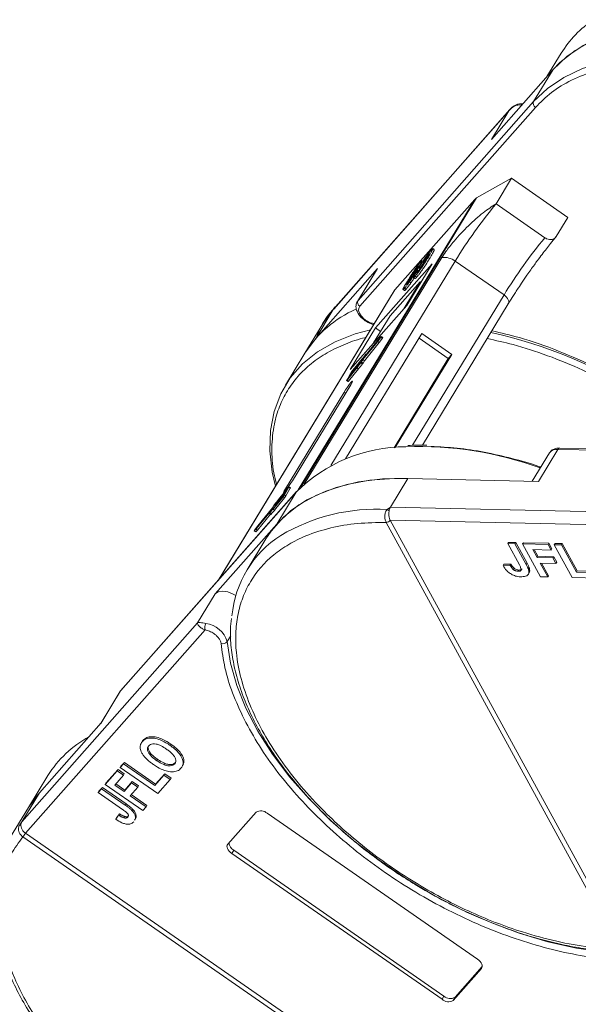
# Model space of a CAD drawing. Header units: millimetres. Extents: x -623 to 852, y 50 to 1083.
# Tile 44 of 72: x 155 to 208, y 928 to 1022. Entities that reach past the tile are written whole.
import ezdxf

# ---------------------------------------------------------------- set-up
doc = ezdxf.new("R2010")
doc.units = ezdxf.units.MM

msp = doc.modelspace()

# ---------------------------------------------------------------- linework, layer by layer
at = {"color": 7, "linetype": 'Continuous', "lineweight": 15}
for p, q in [((206.744, 1018.88), (205.388, 1016.652)), ((200.05, 1010.609), (205.975, 1017.315)), ((205.975, 1017.315), (204.107, 1014.246)), ((204.107, 1014.246), (187.256, 995.173)), ((184.88, 994.298), (201.731, 1013.372)), ((201.834, 1013.502), (184.922, 994.359)), ((187.43, 994.616), (204.281, 1013.69)), ((201.731, 1013.372), (200.05, 1010.609)), ((201.731, 1013.372), (201.95, 1013.605)), ((202.965, 1013.909), (202.905, 1013.919)), ((203.078, 1014.045), (203.084, 1014.044)), ((198.64, 1005.01), (201.998, 1006.897)), ((200.504, 1004.441), (201.998, 1006.897)), ((201.998, 1006.897), (207.403, 1003.15)), ((198.465, 1004.871), (181.515, 977.014)), ((181.757, 977.265), (198.64, 1005.01)), ((190.791, 996.184), (198.465, 1004.871)), ((205.188, 1001.194), (200.504, 1004.441)), ((206.282, 1001.308), (207.403, 1003.15)), ((205.733, 1000.638), (206.282, 1001.308)), ((194.271, 1000.014), (194.384, 1000.131)), ((194.574, 1000.055), (194.43, 1000.155)), ((195.293, 999.292), (182.076, 977.571)), ((193.483, 998.933), (193.401, 998.99)), ((193.632, 999.049), (193.691, 999.008)), ((194.13, 999.21), (193.986, 999.31)), ((194.066, 999.584), (194.027, 999.611)), ((189.123, 998.242), (183.199, 991.535)), ((184.657, 979.355), (196.58, 998.949)), ((189.061, 998.157), (187.194, 995.088)), ((187.256, 995.173), (189.123, 998.242)), ((194.36, 998.695), (188.921, 992.539)), ((189.123, 998.242), (189.061, 998.157)), ((191.932, 994.706), (194.36, 998.695)), ((192.755, 997.724), (193.048, 998.071)), ((193.021, 998.04), (192.927, 998.105)), ((192.993, 998.44), (193.045, 998.404)), ((193.137, 998.283), (193.225, 998.223)), ((193.242, 998.849), (193.355, 998.966)), ((201.264, 995.702), (196.58, 998.949)), ((192.303, 997.4), (192.38, 997.346)), ((192.591, 997.381), (192.735, 997.281)), ((192.692, 998.025), (192.765, 997.974)), ((192.738, 997.505), (192.882, 997.405)), ((173.865, 968.369), (190.791, 996.184)), ((193.226, 996.98), (190.337, 993.709)), ((191.575, 996.218), (191.719, 996.118)), ((191.645, 994.381), (193.226, 996.98)), ((191.729, 996.363), (191.873, 996.263)), ((192.19, 996.963), (192.334, 996.863)), ((193.226, 996.98), (193.301, 996.956)), ((190.729, 996.1), (173.83, 968.329)), ((201.264, 995.702), (192.493, 981.286)), ((201.645, 994.817), (202.354, 995.928)), ((183.199, 991.535), (184.88, 994.298)), ((184.931, 994.422), (183.968, 993.1)), ((184.88, 994.298), (184.931, 994.422)), ((186.493, 988.549), (191.932, 994.706)), ((187.256, 995.173), (187.194, 995.088)), ((193.428, 981.304), (201.676, 994.86)), ((190.337, 993.709), (188.755, 991.11)), ((183.968, 993.1), (182.157, 990.123)), ((188.921, 992.539), (186.493, 988.549)), ((188.921, 992.539), (189.416, 992.196)), ((183.199, 991.535), (182.157, 990.123)), ((193.379, 992.005), (186.065, 979.984)), ((189.278, 991.483), (187.828, 989.702)), ((189.322, 991.556), (187.911, 989.822)), ((189.149, 991.25), (189.451, 991.659)), ((189.174, 991.299), (189.396, 991.6)), ((189.396, 991.6), (189.278, 991.483)), ((189.299, 991.468), (189.278, 991.483)), ((189.293, 991.15), (189.595, 991.559)), ((189.483, 991.715), (189.322, 991.556)), ((189.451, 991.659), (189.595, 991.559)), ((189.631, 991.618), (189.487, 991.718)), ((195.922, 989.622), (193.113, 991.568)), ((196.262, 990.006), (193.379, 992.005)), ((187.724, 989.519), (189.174, 991.299)), ((187.726, 989.502), (189.149, 991.25)), ((187.87, 989.402), (189.293, 991.15)), ((189.293, 991.15), (189.149, 991.25)), ((182.157, 990.123), (180.29, 987.054)), ((187.674, 989.625), (186.72, 988.453)), ((187.822, 989.696), (187.852, 989.676)), ((187.825, 989.703), (187.959, 989.939)), ((187.857, 989.682), (187.828, 989.702)), ((187.908, 989.823), (188.033, 990.044)), ((187.91, 989.821), (187.908, 989.823)), ((188.033, 990.044), (188.07, 990.018)), ((188.079, 990.029), (188.038, 990.057)), ((190.713, 981.061), (195.922, 989.622)), ((190.826, 981.073), (196.262, 990.006)), ((196.262, 990.006), (195.922, 989.622)), ((186.2, 987.535), (187.154, 988.707)), ((186.235, 987.596), (187.174, 988.75)), ((187.17, 988.791), (186.297, 987.72)), ((186.332, 987.781), (187.204, 988.852)), ((186.344, 987.435), (187.299, 988.607)), ((187.291, 989.005), (186.419, 987.934)), ((186.453, 987.995), (187.326, 989.066)), ((187.412, 989.219), (186.54, 988.148)), ((186.575, 988.209), (187.447, 989.28)), ((187.625, 989.545), (186.685, 988.392)), ((187.299, 988.607), (187.154, 988.707)), ((187.192, 988.775), (187.17, 988.791)), ((187.208, 988.852), (187.19, 988.821)), ((187.214, 988.805), (187.19, 988.821)), ((187.208, 988.852), (187.234, 988.833)), ((187.238, 988.839), (187.21, 988.858)), ((187.338, 988.973), (187.291, 989.005)), ((187.329, 989.066), (187.312, 989.035)), ((187.36, 989.002), (187.312, 989.035)), ((187.382, 989.029), (187.329, 989.066)), ((187.386, 989.035), (187.332, 989.072)), ((187.491, 989.165), (187.412, 989.219)), ((187.45, 989.28), (187.433, 989.249)), ((187.515, 989.192), (187.433, 989.249)), ((187.539, 989.219), (187.45, 989.28)), ((187.543, 989.224), (187.453, 989.286)), ((187.541, 989.195), (187.686, 989.095)), ((187.569, 989.252), (187.703, 989.489)), ((187.592, 989.265), (187.726, 989.502)), ((187.736, 989.165), (187.592, 989.265)), ((187.704, 989.49), (187.625, 989.545)), ((187.87, 989.402), (187.726, 989.502)), ((187.736, 989.165), (187.87, 989.402)), ((186.596, 988.272), (186.18, 987.538)), ((186.297, 987.72), (186.228, 987.597)), ((186.322, 987.703), (186.297, 987.72)), ((186.419, 987.934), (186.332, 987.781)), ((186.443, 987.917), (186.419, 987.934)), ((186.54, 988.148), (186.453, 987.995)), ((186.564, 988.131), (186.54, 988.148)), ((186.644, 988.331), (186.575, 988.209)), ((186.663, 988.318), (186.644, 988.331)), ((186.685, 988.392), (186.71, 988.375)), ((180.962, 977.895), (186.564, 987.102)), ((186.164, 987.499), (186.308, 987.399)), ((186.344, 987.435), (186.2, 987.535)), ((186.228, 987.597), (186.233, 987.594)), ((185.885, 986.332), (180.282, 977.125)), ((185.885, 986.332), (186.092, 986.325)), ((205.618, 980.553), (203.97, 977.843)), ((204.565, 977.83), (206.432, 980.899)), ((206.432, 980.899), (242.04, 980.082)), ((242.222, 980.206), (206.615, 981.023)), ((180.768, 977.205), (180.624, 977.305)), ((190.365, 975.355), (192.046, 978.117)), ((192.046, 978.117), (204.565, 977.83)), ((164.473, 957.731), (181.324, 976.805)), ((181.355, 976.846), (164.504, 957.772)), ((179.114, 975.179), (180.068, 976.352)), ((179.163, 975.259), (180.103, 976.413)), ((180.213, 976.595), (179.341, 975.524)), ((179.376, 975.585), (180.248, 976.657)), ((181.324, 976.805), (179.457, 973.736)), ((180.335, 976.81), (179.462, 975.738)), ((179.497, 975.799), (180.369, 976.871)), ((180.456, 977.024), (179.584, 975.952)), ((180.553, 977.208), (179.614, 976.055)), ((179.618, 976.014), (180.491, 977.085)), ((180.588, 977.27), (179.634, 976.097)), ((180.068, 976.352), (180.212, 976.252)), ((180.144, 976.473), (180.213, 976.595)), ((180.192, 976.532), (180.608, 977.266)), ((180.336, 976.432), (180.192, 976.532)), ((180.248, 976.657), (180.335, 976.81)), ((180.43, 977.12), (180.282, 977.125)), ((180.336, 976.432), (180.752, 977.167)), ((180.369, 976.871), (180.456, 977.024)), ((180.491, 977.085), (180.56, 977.207)), ((180.558, 977.205), (180.553, 977.208)), ((180.608, 977.266), (180.752, 977.167)), ((181.324, 976.805), (181.355, 976.846)), ((179.196, 975.539), (179.062, 975.303)), ((179.219, 975.553), (179.085, 975.316)), ((179.336, 975.471), (179.219, 975.553)), ((179.258, 975.08), (180.212, 976.252)), ((179.335, 975.518), (179.36, 975.501)), ((179.338, 975.525), (179.355, 975.555)), ((179.365, 975.507), (179.341, 975.524)), ((179.456, 975.732), (179.481, 975.715)), ((179.459, 975.739), (179.476, 975.769)), ((179.487, 975.721), (179.462, 975.738)), ((179.578, 975.946), (179.603, 975.929)), ((179.58, 975.953), (179.598, 975.983)), ((179.608, 975.936), (179.584, 975.952)), ((179.638, 976.038), (179.614, 976.055)), ((177.466, 973.248), (178.877, 974.982)), ((177.51, 973.322), (178.96, 975.102)), ((177.61, 973.149), (178.853, 974.676)), ((179.064, 975.286), (177.614, 973.505)), ((179.062, 975.303), (177.639, 973.554)), ((178.75, 974.747), (178.894, 974.647)), ((178.88, 974.982), (178.755, 974.76)), ((178.918, 974.675), (178.774, 974.775)), ((178.963, 975.102), (178.829, 974.865)), ((178.88, 974.98), (178.877, 974.982)), ((178.996, 975.079), (178.963, 975.102)), ((179, 975.085), (178.966, 975.108)), ((179.136, 975.236), (179.064, 975.286)), ((179.164, 975.261), (179.085, 975.316)), ((179.258, 975.08), (179.114, 975.179)), ((190.067, 975.143), (190.365, 975.355)), ((225.973, 974.538), (190.365, 975.355)), ((179.457, 973.736), (173.533, 967.03)), ((177.639, 973.554), (177.337, 973.146)), ((177.614, 973.505), (177.392, 973.205)), ((177.643, 973.485), (177.614, 973.505)), ((189.955, 973.901), (189.954, 973.902)), ((212.371, 932.928), (189.955, 973.901)), ((190.336, 974.111), (226.747, 973.275)), ((190.337, 974.11), (212.753, 933.137)), ((177.301, 973.087), (177.445, 972.987)), ((177.305, 973.089), (177.466, 973.248)), ((177.449, 972.99), (177.305, 973.089)), ((177.392, 973.205), (177.51, 973.322)), ((177.449, 972.99), (177.61, 973.149)), ((177.61, 973.149), (177.466, 973.248)), ((178.415, 972.323), (176.604, 969.346)), ((201.695, 971.983), (201.62, 971.86)), ((202.736, 969.82), (201.62, 971.86)), ((201.62, 971.86), (202.31, 971.844)), ((201.695, 971.983), (202.385, 971.967)), ((202.385, 971.967), (202.31, 971.844)), ((202.31, 971.844), (203.398, 969.857)), ((202.385, 971.967), (203.472, 969.98)), ((203.122, 971.95), (203.047, 971.827)), ((204.772, 968.675), (203.047, 971.827)), ((203.047, 971.827), (205.488, 971.771)), ((203.122, 971.95), (205.562, 971.894)), ((205.562, 971.894), (205.488, 971.771)), ((205.488, 971.771), (205.775, 971.246)), ((205.562, 971.894), (205.85, 971.369)), ((206.161, 971.88), (206.086, 971.758)), ((207.811, 968.606), (206.086, 971.758)), ((206.086, 971.758), (206.777, 971.742)), ((206.161, 971.88), (206.852, 971.864)), ((206.852, 971.864), (206.777, 971.742)), ((206.777, 971.742), (208.214, 969.115)), ((206.852, 971.864), (208.289, 969.238)), ((205.775, 971.246), (204.025, 971.286)), ((204.025, 971.286), (204.445, 970.518)), ((204.169, 971.283), (204.52, 970.641)), ((205.85, 971.369), (205.775, 971.246)), ((201.255, 969.878), (201.18, 969.755)), ((201.848, 969.78), (201.18, 969.755)), ((201.255, 969.878), (201.923, 969.903)), ((201.923, 969.903), (201.848, 969.78)), ((203.472, 969.98), (203.398, 969.857)), ((204.52, 970.641), (204.445, 970.518)), ((204.445, 970.518), (205.965, 970.483)), ((204.52, 970.641), (206.04, 970.606)), ((206.252, 969.958), (204.733, 969.993)), ((204.733, 969.993), (205.462, 968.659)), ((204.876, 969.99), (205.537, 968.782)), ((206.04, 970.606), (205.965, 970.483)), ((205.965, 970.483), (206.252, 969.958)), ((206.04, 970.606), (206.327, 970.081)), ((206.327, 970.081), (206.252, 969.958)), ((202.231, 969.508), (202.157, 969.386)), ((202.696, 969.326), (202.621, 969.203)), ((203.599, 968.939), (203.673, 969.062)), ((203.722, 969.383), (203.647, 969.26)), ((205.462, 968.659), (205.537, 968.782)), ((208.289, 969.238), (208.214, 969.115)), ((208.214, 969.115), (210.056, 969.073)), ((208.289, 969.238), (210.13, 969.196)), ((205.462, 968.659), (204.772, 968.675)), ((210.343, 968.547), (207.811, 968.606)), ((173.533, 967.03), (171.852, 964.268)), ((171.852, 964.268), (155.001, 945.194)), ((155.348, 944.08), (172.579, 963.585)), ((174.697, 962.46), (175.041, 963.026)), ((164.411, 957.647), (162.571, 954.622)), ((162.606, 954.662), (164.473, 957.731)), ((164.411, 957.647), (164.473, 957.731)), ((164.473, 957.731), (164.504, 957.772)), ((156.681, 947.956), (162.606, 954.662)), ((166.513, 952.819), (166.484, 952.771)), ((166.64, 953), (166.565, 952.877)), ((166.446, 952.709), (166.438, 952.696)), ((169.301, 952.631), (169.226, 952.508)), ((164.509, 950.504), (164.836, 950.874)), ((164.836, 950.874), (164.761, 950.751)), ((164.836, 950.874), (167.839, 948.792)), ((167.934, 951.058), (168.008, 951.18)), ((169.739, 950.859), (169.664, 950.736)), ((162.996, 948.753), (164.151, 950.061)), ((163.071, 948.876), (164.226, 950.183)), ((164.226, 950.183), (164.151, 950.061)), ((164.151, 950.061), (164.752, 949.644)), ((164.226, 950.183), (164.826, 949.767)), ((164.434, 950.381), (164.761, 950.751)), ((164.509, 950.504), (164.434, 950.381)), ((168.038, 947.883), (164.434, 950.381)), ((164.761, 950.751), (167.764, 948.67)), ((170.424, 950.574), (170.499, 950.696)), ((157.507, 949.612), (155.639, 946.543)), ((164.752, 949.644), (163.924, 948.707)), ((164.826, 949.767), (164.752, 949.644)), ((164.876, 948.221), (165.595, 949.035)), ((165.595, 949.035), (165.52, 948.912)), ((165.595, 949.035), (166.196, 948.619)), ((167.764, 948.67), (168.636, 949.656)), ((167.839, 948.792), (168.71, 949.779)), ((169.236, 949.24), (168.038, 947.883)), ((168.71, 949.779), (168.636, 949.656)), ((168.636, 949.656), (169.236, 949.24)), ((168.71, 949.779), (169.311, 949.363)), ((169.236, 949.24), (169.311, 949.363)), ((162.321, 947.989), (162.648, 948.359)), ((162.395, 948.112), (162.321, 947.989)), ((162.395, 948.112), (162.722, 948.481)), ((162.722, 948.481), (162.648, 948.359)), ((162.648, 948.359), (164.919, 946.784)), ((162.722, 948.481), (164.994, 946.907)), ((163.071, 948.876), (162.996, 948.753)), ((166.6, 946.255), (162.996, 948.753)), ((163.924, 948.707), (164.801, 948.099)), ((164.019, 948.815), (164.876, 948.221)), ((164.801, 948.099), (165.52, 948.912)), ((164.876, 948.221), (164.801, 948.099)), ((166.121, 948.496), (165.402, 947.682)), ((165.52, 948.912), (166.121, 948.496)), ((166.196, 948.619), (166.121, 948.496)), ((167.839, 948.792), (167.764, 948.67)), ((155.001, 945.194), (156.681, 947.956)), ((155.639, 946.543), (156.681, 947.956)), ((164.653, 946.372), (162.321, 947.989)), ((165.402, 947.682), (166.926, 946.625)), ((165.498, 947.79), (167.001, 946.748)), ((155.639, 946.543), (153.828, 943.566)), ((164.994, 946.907), (164.919, 946.784)), ((165.642, 946.39), (165.567, 946.267)), ((166.926, 946.625), (166.6, 946.255)), ((166.926, 946.625), (167.001, 946.748)), ((154.791, 944.889), (155.001, 945.194)), ((164.287, 945.83), (164.006, 945.428)), ((164.081, 945.551), (164.006, 945.428)), ((164.081, 945.551), (164.362, 945.953)), ((164.362, 945.953), (164.287, 945.83)), ((164.854, 945.692), (164.78, 945.569)), ((165.836, 945.336), (165.91, 945.459)), ((174.758, 943.033), (177.478, 946.111)), ((178.538, 945.996), (198.717, 932.007)), ((155.1, 943.73), (155.098, 943.731)), ((201.94, 911.258), (155.1, 943.73)), ((155.349, 944.079), (202.19, 911.607)), ((175.326, 942.455), (175.139, 942.149)), ((175.326, 942.455), (195.504, 928.467)), ((195.317, 928.16), (175.139, 942.149)), ((199.098, 931.123), (196.378, 928.045)), ((196.565, 928.352), (199.172, 931.303)), ((199.152, 931.212), (199.098, 931.123)), ((195.504, 928.467), (195.317, 928.16)), ((196.565, 928.352), (196.378, 928.045))]:
    msp.add_line(p, q, dxfattribs=at)
at = {"color": 7, "linetype": 'Continuous', "lineweight": 15, "flags": 128}
for points in [[(218.563, 1021.697), (216.111, 1021.639), (213.813, 1021.35), (211.693, 1020.834), (209.775, 1020.095), (208.079, 1019.143), (206.626, 1017.988), (205.975, 1017.315)], [(229.396, 1019.63), (227.908, 1020.11), (225.139, 1020.845), (222.425, 1021.357), (219.795, 1021.642), (217.279, 1021.696), (214.903, 1021.518), (212.694, 1021.111), (210.675, 1020.48), (208.87, 1019.63), (207.297, 1018.571), (205.975, 1017.315)], [(215.863, 1018.634), (215.411, 1018.627), (213.035, 1018.449), (210.826, 1018.042), (208.808, 1017.411), (207.002, 1016.561), (205.43, 1015.502), (204.107, 1014.246)], [(201.264, 995.702), (201.398, 995.597), (201.514, 995.481), (201.607, 995.359), (201.674, 995.236), (201.712, 995.115), (201.72, 995.003), (201.697, 994.902), (201.676, 994.86)], [(188.45, 992.356), (186.982, 991.964), (185.071, 991.218), (183.384, 990.259), (181.939, 989.097), (180.751, 987.745), (179.834, 986.217), (179.199, 984.531), (178.851, 982.704), (178.794, 980.757), (179.03, 978.711), (179.331, 977.37)], [(189.483, 991.715), (189.486, 991.718), (189.487, 991.717), (189.485, 991.712), (189.481, 991.705), (189.475, 991.695), (189.468, 991.683), (189.459, 991.671), (189.451, 991.659)], [(187.828, 989.702), (187.826, 989.7), (187.824, 989.698), (187.823, 989.697), (187.822, 989.696), (187.822, 989.697), (187.822, 989.698), (187.823, 989.7), (187.825, 989.703)], [(187.911, 989.822), (187.909, 989.82), (187.907, 989.818), (187.906, 989.817), (187.905, 989.816), (187.905, 989.817), (187.905, 989.818), (187.906, 989.82), (187.908, 989.823)], [(188.014, 990.03), (188.021, 990.039), (188.028, 990.047), (188.033, 990.053), (188.036, 990.056), (188.038, 990.057), (188.038, 990.055), (188.037, 990.051), (188.033, 990.044)], [(187.204, 988.852), (187.207, 988.855), (187.208, 988.857), (187.21, 988.858), (187.21, 988.858), (187.21, 988.858), (187.21, 988.856), (187.209, 988.854), (187.208, 988.852)], [(187.326, 989.066), (187.328, 989.069), (187.33, 989.071), (187.331, 989.072), (187.332, 989.072), (187.332, 989.072), (187.331, 989.071), (187.33, 989.069), (187.329, 989.066)], [(187.447, 989.28), (187.449, 989.283), (187.451, 989.285), (187.452, 989.286), (187.453, 989.286), (187.453, 989.286), (187.453, 989.285), (187.452, 989.283), (187.45, 989.28)], [(186.564, 987.102), (186.681, 987.308), (186.729, 987.423), (186.7, 987.432), (186.598, 987.331), (186.439, 987.137), (186.248, 986.879), (186.053, 986.597), (185.885, 986.332)], [(186.2, 987.535), (186.187, 987.519), (186.176, 987.508), (186.169, 987.501), (186.164, 987.499), (186.163, 987.502), (186.166, 987.51), (186.171, 987.522), (186.18, 987.538)], [(186.228, 987.597), (186.225, 987.592), (186.223, 987.588), (186.223, 987.585), (186.223, 987.584), (186.224, 987.585), (186.227, 987.587), (186.23, 987.591), (186.235, 987.596)], [(178.415, 972.323), (178.912, 973.062), (180.108, 974.408), (181.562, 975.564), (183.257, 976.516), (185.175, 977.254), (187.295, 977.77), (189.594, 978.059), (192.046, 978.117)], [(179.457, 973.736), (180.78, 974.992), (182.352, 976.05), (184.158, 976.9), (186.176, 977.532), (188.385, 977.939), (190.761, 978.116), (192.046, 978.117)], [(180.282, 977.125), (180.165, 976.92), (180.118, 976.804), (180.147, 976.796), (180.249, 976.896), (180.407, 977.09), (180.598, 977.348), (180.793, 977.631), (180.962, 977.895)], [(180.588, 977.27), (180.601, 977.285), (180.612, 977.296), (180.619, 977.303), (180.624, 977.305), (180.625, 977.302), (180.622, 977.295), (180.617, 977.283), (180.608, 977.266)], [(180.56, 977.207), (180.563, 977.213), (180.565, 977.217), (180.565, 977.219), (180.565, 977.22), (180.564, 977.22), (180.561, 977.217), (180.558, 977.214), (180.553, 977.208)], [(179.341, 975.524), (179.339, 975.521), (179.337, 975.52), (179.336, 975.518), (179.335, 975.518), (179.335, 975.519), (179.335, 975.52), (179.336, 975.522), (179.338, 975.525)], [(179.462, 975.738), (179.46, 975.736), (179.458, 975.734), (179.457, 975.733), (179.456, 975.732), (179.456, 975.733), (179.457, 975.734), (179.458, 975.736), (179.459, 975.739)], [(179.584, 975.952), (179.581, 975.95), (179.58, 975.948), (179.578, 975.947), (179.578, 975.946), (179.578, 975.947), (179.578, 975.948), (179.579, 975.95), (179.58, 975.953)], [(178.774, 974.775), (178.767, 974.765), (178.76, 974.757), (178.755, 974.752), (178.752, 974.748), (178.75, 974.747), (178.75, 974.749), (178.751, 974.753), (178.755, 974.76)], [(178.877, 974.982), (178.879, 974.985), (178.881, 974.987), (178.882, 974.988), (178.883, 974.988), (178.883, 974.988), (178.883, 974.986), (178.882, 974.984), (178.88, 974.982)], [(178.96, 975.102), (178.962, 975.105), (178.964, 975.107), (178.965, 975.108), (178.966, 975.108), (178.966, 975.108), (178.966, 975.107), (178.965, 975.105), (178.963, 975.102)], [(177.305, 973.089), (177.302, 973.087), (177.301, 973.088), (177.303, 973.092), (177.307, 973.1), (177.313, 973.11), (177.32, 973.121), (177.329, 973.134), (177.337, 973.146)], [(177.445, 972.987), (177.446, 972.987), (177.449, 972.99)], [(173.533, 967.03), (173.83, 967.225), (174.251, 967.292), (174.749, 967.223), (175.272, 967.026), (175.529, 966.882)], [(210.885, 932.668), (208.22, 933.064), (205.485, 933.68), (202.712, 934.51), (199.928, 935.545), (197.162, 936.775), (194.446, 938.185), (191.806, 939.762), (189.271, 941.489), (186.868, 943.347), (184.621, 945.316), (182.556, 947.377), (180.693, 949.507), (179.052, 951.684), (177.651, 953.884), (176.504, 956.085), (175.624, 958.263), (175.019, 960.396), (174.697, 962.46)], [(155.639, 946.543), (156.101, 947.234), (156.681, 947.956)], [(175.139, 942.149), (175.005, 942.253), (174.889, 942.369), (174.796, 942.491), (174.729, 942.614), (174.691, 942.735), (174.683, 942.848), (174.706, 942.948), (174.758, 943.033)], [(198.717, 932.007), (198.851, 931.903), (198.967, 931.787), (199.06, 931.665), (199.127, 931.542), (199.165, 931.421), (199.173, 931.308), (199.15, 931.208), (199.098, 931.123)]]:
    msp.add_lwpolyline(points, dxfattribs=at)
at = {"color": 7, "linetype": 'Continuous', "lineweight": 15}
for centre, radius, start, end in [((215.671, 1013.358), 10.497, 123.57939, 148.2615), ((204.501, 1014.064), 0.434, 155.09022, 239.54649), ((203.088, 1013.848), 0.197, 93.02263, 158.98998), ((198.962, 1004.427), 0.667, 118.93078, 138.19101), ((235.643, 975.189), 45.722, 140.22343, 148.68958), ((240.327, 971.941), 45.722, 140.22343, 148.68958), ((195.526, 997.582), 1.726, 52.39029, 97.77008), ((191.234, 995.792), 0.592, 138.50816, 148.65964), ((191.515, 984.211), 11.069, 113.77672, 147.71443), ((185.143, 994.261), 0.265, 108.72314, 142.77666), ((187.65, 994.99), 0.434, 155.09022, 239.54649), ((189.463, 991.68), 0.179, 317.49574, 339.80704), ((189.743, 946.389), 46.852, 57.36018, 77.35382), ((185.842, 991.396), 2.57, 313.93051, 325.46033), ((186.02, 991.359), 2.396, 313.65254, 326.31163), ((190.533, 986.425), 4.077, 137.20504, 145.96541), ((186.971, 988.95), 0.255, 321.35714, 329.57205), ((191.34, 985.877), 5.06, 138.16168, 145.40181), ((187.092, 989.164), 0.255, 321.35714, 329.57205), ((190.677, 986.325), 4.077, 137.20504, 145.96541), ((187.213, 989.378), 0.255, 321.35714, 329.57205), ((187.224, 989.475), 0.423, 318.55078, 330.2191), ((187.369, 989.375), 0.423, 318.55078, 330.2191), ((187.923, 989.359), 0.255, 141.35714, 149.57205), ((187.914, 987.498), 1.529, 141.35714, 149.57205), ((187.084, 988.073), 0.51, 141.35714, 149.57205), ((186.263, 987.482), 0.0938, 298.69516, 330.18001), ((191.889, 966.144), 15.009, 90.18924, 134.73942), ((193.053, 946.871), 34.303, 70.07006, 92.02812), ((206.308, 980.061), 0.847, 81.56394, 144.49131), ((206.632, 980.803), 0.221, 94.37574, 154.30043), ((178.874, 977.307), 1.529, 321.35714, 329.57205), ((179.704, 976.731), 0.51, 321.35714, 329.57205), ((179.018, 977.207), 1.529, 321.35714, 329.57205), ((180.696, 977.213), 0.0731, 320.72239, 354.05556), ((179.564, 975.329), 0.423, 138.55078, 150.2191), ((175.448, 978.928), 5.06, 318.16168, 325.40181), ((176.255, 978.379), 4.077, 317.20504, 325.96541), ((179.575, 975.426), 0.255, 141.35714, 149.57205), ((179.696, 975.64), 0.255, 141.35714, 149.57205), ((179.817, 975.854), 0.255, 141.35714, 149.57205), ((180.768, 973.446), 2.396, 133.65254, 146.31163), ((180.946, 973.408), 2.57, 133.93051, 145.46033), ((178.845, 974.714), 0.0829, 306.01313, 331.55761), ((180.912, 973.346), 2.396, 133.65254, 146.31163), ((178.865, 975.445), 0.255, 321.35714, 329.57205), ((189.089, 956.953), 18.217, 86.92425, 120.4678), ((189.574, 974.465), 0.839, 38.60771, 54.0154), ((189.943, 974.377), 0.475, 271.27035, 325.90225), ((189.944, 974.374), 0.473, 271.29265, 326.07296), ((185.431, 963.975), 10.318, 122.73279, 174.66622), ((173.342, 963.807), 0.794, 150.2121, 196.25097), ((172.358, 961.785), 2.434, 16.09273, 83.05805), ((174.28, 962.77), 0.519, 251.1487, 323.35623), ((166.575, 943.975), 10.678, 118.80275, 148.13035), ((177.933, 945.357), 0.88, 46.5281, 121.11387), ((154.76, 944.632), 0.258, 54.61, 83.16147), ((152.817, 945.632), 2.969, 320.18921, 328.48625), ((152.863, 945.591), 2.91, 320.22345, 328.68954), ((175.763, 943.238), 0.896, 185.00019, 240.80461), ((196.11, 929.106), 0.88, 226.5281, 301.11387), ((195.923, 928.799), 0.88, 226.5281, 301.11387)]:
    msp.add_arc(centre, radius, start, end, dxfattribs=at)
for points, knots in [([(204.281, 1013.69), (204.771, 1014.182), (205.766, 1015.183), (207.725, 1016.358), (209.859, 1017.197), (212.079, 1017.717), (214.286, 1017.991), (216.661, 1018.03), (218.426, 1017.956), (219.409, 1017.806), (219.524, 1017.788)], [0, 0, 0, 0, 0.152586, 0.309904, 0.471653, 0.598087, 0.724541, 0.853665, 0.98281, 1, 1, 1, 1]), ([(202.905, 1013.919), (202.801, 1013.923), (202.573, 1013.933), (202.132, 1013.779), (201.888, 1013.531), (201.731, 1013.372)], [0, 0, 0, 0, 0.227063, 0.501587, 1, 1, 1, 1]), ([(203.078, 1014.045), (202.926, 1014.047), (202.682, 1014.051), (202.366, 1013.922), (202.097, 1013.765), (201.927, 1013.595), (201.822, 1013.489)], [0, 0, 0, 0, 0.316139, 0.50936, 0.694909, 1, 1, 1, 1]), ([(200.504, 1004.441), (200.1, 1004.183), (199.291, 1003.668), (197.847, 1002.376), (196.61, 1001.054), (195.744, 999.984), (195.415, 999.48), (195.293, 999.292)], [0, 0, 0, 0, 0.2490962, 0.4982428, 0.745205, 0.90541, 1, 1, 1, 1]), ([(206.282, 1001.308), (206.232, 1001.245), (206.132, 1001.118), (205.896, 1001.02), (205.629, 1001.008), (205.381, 1001.075), (205.243, 1001.16), (205.188, 1001.194)], [0, 0, 0, 0, 0.214694, 0.429388, 0.644082, 0.858775, 1, 1, 1, 1]), ([(193.356, 998.729), (193.409, 998.815), (193.515, 998.987), (193.713, 999.284), (193.919, 999.573), (194.118, 999.835), (194.218, 999.953), (194.271, 1000.014)], [0, 0, 0, 0, 0.197927, 0.397728, 0.597413, 0.790584, 1, 1, 1, 1]), ([(194.425, 1000.147), (194.429, 1000.149), (194.449, 1000.159), (194.425, 1000.084), (194.314, 999.858), (194.139, 999.563), (194.008, 999.346), (193.986, 999.31)], [0, 0, 0, 0, 0.035237, 0.23577, 0.461182, 0.910301, 1, 1, 1, 1]), ([(194.13, 999.21), (194.179, 999.291), (194.326, 999.535), (194.498, 999.834), (194.588, 1000.026), (194.573, 1000.039), (194.567, 1000.044)], [0, 0, 0, 0, 0.202278, 0.609945, 0.832632, 1, 1, 1, 1]), ([(203.463, 997.59), (203.703, 997.933), (204.04, 998.413), (204.525, 999.079), (204.914, 999.602), (205.343, 1000.161), (205.599, 1000.48), (205.728, 1000.641)], [0, 0, 0, 0, 0.299975, 0.419356, 0.612738, 0.804626, 1, 1, 1, 1]), ([(193.986, 999.31), (193.935, 999.227), (193.782, 998.978), (193.544, 998.602), (193.26, 998.182), (193.029, 997.863), (192.852, 997.636), (192.768, 997.54), (192.738, 997.505)], [0, 0, 0, 0, 0.142337, 0.429127, 0.589943, 0.751205, 0.909895, 1, 1, 1, 1]), ([(192.882, 997.405), (192.932, 997.463), (193.031, 997.58), (193.227, 997.837), (193.442, 998.137), (193.722, 998.554), (193.948, 998.912), (194.093, 999.15), (194.13, 999.21)], [0, 0, 0, 0, 0.14324, 0.28761, 0.430449, 0.591135, 0.89544, 1, 1, 1, 1]), ([(193.58, 998.87), (193.56, 998.848), (193.521, 998.806), (193.5, 998.801), (193.512, 998.838), (193.557, 998.924), (193.604, 999.003), (193.632, 999.049)], [0, 0, 0, 0, 0.213937, 0.398075, 0.583091, 0.751666, 1, 1, 1, 1]), ([(193.977, 999.429), (193.946, 999.378), (193.893, 999.294), (193.801, 999.157), (193.719, 999.043), (193.641, 998.941), (193.601, 998.894), (193.58, 998.87)], [0, 0, 0, 0, 0.267394, 0.447214, 0.627122, 0.813065, 1, 1, 1, 1]), ([(193.632, 999.049), (193.666, 999.104), (193.72, 999.192), (193.812, 999.33), (193.889, 999.438), (193.965, 999.538), (194.005, 999.585), (194.027, 999.611)], [0, 0, 0, 0, 0.29132, 0.465539, 0.641632, 0.798664, 1, 1, 1, 1]), ([(194.027, 999.611), (194.047, 999.633), (194.089, 999.676), (194.104, 999.672), (194.089, 999.624), (194.04, 999.534), (193.997, 999.462), (193.977, 999.429)], [0, 0, 0, 0, 0.2079545, 0.4204057, 0.6273197, 0.8277075, 1, 1, 1, 1]), ([(192.041, 997.104), (192.092, 997.187), (192.207, 997.375), (192.429, 997.727), (192.635, 998.041), (192.766, 998.229), (192.78, 998.249)], [0, 0, 0, 0, 0.236731, 0.537555, 0.949668, 1, 1, 1, 1]), ([(192.927, 998.105), (192.877, 998.022), (192.762, 997.834), (192.544, 997.489), (192.34, 997.178), (192.209, 996.99), (192.19, 996.963)], [0, 0, 0, 0, 0.237281, 0.538591, 0.932677, 1, 1, 1, 1]), ([(192.993, 998.44), (193.01, 998.459), (193.041, 998.492), (193.057, 998.496), (193.04, 998.448), (192.971, 998.317), (192.836, 998.089), (192.725, 997.906), (192.669, 997.814)], [0, 0, 0, 0, 0.104614, 0.188814, 0.273512, 0.444127, 0.719481, 1, 1, 1, 1]), ([(192.692, 998.025), (192.726, 998.076), (192.781, 998.16), (192.865, 998.279), (192.931, 998.367), (192.971, 998.415), (192.99, 998.438), (192.993, 998.44)], [0, 0, 0, 0, 0.334804, 0.542561, 0.750382, 0.970721, 1, 1, 1, 1]), ([(192.78, 998.249), (192.814, 998.297), (192.883, 998.394), (192.983, 998.53), (193.078, 998.654), (193.15, 998.742), (193.204, 998.806), (193.229, 998.835), (193.242, 998.849)], [0, 0, 0, 0, 0.193776, 0.3936, 0.587864, 0.788908, 0.894169, 1, 1, 1, 1]), ([(193.395, 998.982), (193.398, 998.983), (193.418, 998.993), (193.393, 998.92), (193.262, 998.658), (193.069, 998.34), (192.927, 998.105)], [0, 0, 0, 0, 0.039973, 0.223689, 0.427248, 1, 1, 1, 1]), ([(193.048, 998.071), (193.022, 998.026), (192.982, 997.957), (192.969, 997.924), (192.965, 997.912)], [0, 0, 0, 0, 0.651561, 1, 1, 1, 1]), ([(193.021, 997.952), (193.041, 997.977), (193.082, 998.025), (193.17, 998.144), (193.282, 998.303), (193.454, 998.567), (193.575, 998.761), (193.658, 998.895)], [0, 0, 0, 0, 0.112015, 0.224355, 0.367768, 0.565827, 1, 1, 1, 1]), ([(193.134, 998.29), (193.138, 998.311), (193.145, 998.356), (193.233, 998.524), (193.319, 998.667), (193.356, 998.729)], [0, 0, 0, 0, 0.34905, 0.718163, 1, 1, 1, 1]), ([(193.287, 998.411), (193.244, 998.364), (193.167, 998.28), (193.151, 998.288), (193.143, 998.292)], [0, 0, 0, 0, 0.559772, 1, 1, 1, 1]), ([(193.658, 998.895), (193.624, 998.847), (193.555, 998.75), (193.472, 998.639), (193.41, 998.559), (193.366, 998.504), (193.325, 998.454), (193.3, 998.425), (193.287, 998.411)], [0, 0, 0, 0, 0.243491, 0.496266, 0.61821, 0.741704, 0.870158, 1, 1, 1, 1]), ([(191.571, 996.263), (191.578, 996.281), (191.592, 996.318), (191.644, 996.422), (191.728, 996.576), (191.837, 996.763), (191.943, 996.941), (192.008, 997.05), (192.041, 997.104)], [0, 0, 0, 0, 0.118441, 0.239346, 0.459593, 0.684925, 0.84224, 1, 1, 1, 1]), ([(191.978, 996.772), (191.957, 996.751), (191.925, 996.716), (191.914, 996.721), (191.936, 996.775), (192.007, 996.907), (192.143, 997.136), (192.249, 997.311), (192.303, 997.4)], [0, 0, 0, 0, 0.12537, 0.20229, 0.279179, 0.464758, 0.730582, 1, 1, 1, 1]), ([(192.278, 997.187), (192.244, 997.136), (192.19, 997.053), (192.106, 996.934), (192.04, 996.847), (192, 996.798), (191.981, 996.775), (191.978, 996.772)], [0, 0, 0, 0, 0.333678, 0.540413, 0.747264, 0.961209, 1, 1, 1, 1]), ([(192.669, 997.814), (192.644, 997.773), (192.594, 997.691), (192.524, 997.578), (192.46, 997.474), (192.402, 997.382), (192.343, 997.287), (192.3, 997.22), (192.278, 997.187)], [0, 0, 0, 0, 0.20527, 0.410616, 0.55715, 0.703844, 0.851471, 1, 1, 1, 1]), ([(192.303, 997.4), (192.328, 997.441), (192.378, 997.523), (192.447, 997.636), (192.511, 997.739), (192.569, 997.831), (192.628, 997.926), (192.671, 997.992), (192.692, 998.025)], [0, 0, 0, 0, 0.205942, 0.411959, 0.558149, 0.704502, 0.851801, 1, 1, 1, 1]), ([(192.334, 996.863), (192.368, 996.911), (192.436, 997.009), (192.544, 997.17), (192.614, 997.278), (192.653, 997.338)], [0, 0, 0, 0, 0.300956, 0.607795, 1, 1, 1, 1]), ([(192.738, 997.505), (192.696, 997.46), (192.62, 997.378), (192.581, 997.369), (192.603, 997.447), (192.676, 997.586), (192.738, 997.694), (192.755, 997.724)], [0, 0, 0, 0, 0.242788, 0.438865, 0.634801, 0.900936, 1, 1, 1, 1]), ([(192.743, 997.293), (192.745, 997.285), (192.749, 997.267), (192.812, 997.327), (192.864, 997.386), (192.882, 997.405)], [0, 0, 0, 0, 0.331551, 0.773583, 1, 1, 1, 1]), ([(192.967, 997.909), (192.967, 997.906), (192.968, 997.899), (192.991, 997.92), (193.013, 997.944), (193.021, 997.952)], [0, 0, 0, 0, 0.298729, 0.735471, 1, 1, 1, 1]), ([(202.351, 995.93), (202.414, 996.028), (202.605, 996.323), (202.976, 996.881), (203.291, 997.339), (203.463, 997.59)], [0, 0, 0, 0, 0.184158, 0.553485, 1, 1, 1, 1]), ([(191.729, 996.363), (191.707, 996.338), (191.663, 996.289), (191.612, 996.24), (191.576, 996.214), (191.564, 996.219), (191.564, 996.238), (191.569, 996.255), (191.571, 996.263)], [0, 0, 0, 0, 0.192635, 0.388697, 0.582015, 0.783044, 0.890959, 1, 1, 1, 1]), ([(191.72, 996.119), (191.72, 996.119), (191.724, 996.116), (191.752, 996.137), (191.793, 996.175), (191.836, 996.221), (191.86, 996.249), (191.873, 996.263)], [0, 0, 0, 0, 0.021981, 0.3326428, 0.6543904, 0.8266922, 1, 1, 1, 1]), ([(192.19, 996.963), (192.157, 996.915), (192.088, 996.818), (191.987, 996.682), (191.892, 996.558), (191.82, 996.47), (191.767, 996.406), (191.741, 996.377), (191.729, 996.363)], [0, 0, 0, 0, 0.193769, 0.393564, 0.587886, 0.789131, 0.894283, 1, 1, 1, 1]), ([(191.873, 996.263), (191.896, 996.29), (191.944, 996.345), (192.027, 996.447), (192.121, 996.568), (192.207, 996.684), (192.279, 996.784), (192.316, 996.836), (192.334, 996.863)], [0, 0, 0, 0, 0.193594, 0.390501, 0.584817, 0.78683, 0.892868, 1, 1, 1, 1]), ([(184.859, 994.3), (184.713, 994.134), (184.198, 993.545), (183.688, 992.717), (183.417, 992.016), (183.348, 991.838)], [0, 0, 0, 0, 0.227652, 0.804259, 1, 1, 1, 1]), ([(184.931, 994.422), (184.948, 994.449), (184.972, 994.49), (185.018, 994.524), (185.033, 994.535)], [0, 0, 0, 0, 0.661241, 1, 1, 1, 1]), ([(185.148, 994.615), (185.142, 994.612), (185.092, 994.592), (185.055, 994.559), (185.021, 994.53)], [0, 0, 0, 0, 0.11285, 1, 1, 1, 1]), ([(187.215, 995.094), (187.195, 995.071), (187.079, 994.936), (187.037, 994.584), (187.122, 994.183), (187.314, 993.835), (187.602, 993.484), (188.06, 993.125), (188.499, 992.915), (188.73, 992.862), (188.755, 992.856)], [0, 0, 0, 0, 0.033181, 0.191053, 0.354021, 0.467195, 0.583165, 0.778314, 0.975732, 1, 1, 1, 1]), ([(188.811, 992.949), (188.698, 992.974), (188.451, 993.028), (188.073, 993.226), (187.734, 993.488), (187.473, 993.792), (187.323, 994.109), (187.296, 994.405), (187.386, 994.547), (187.43, 994.616)], [0, 0, 0, 0, 0.1279015, 0.2772696, 0.418601, 0.5599324, 0.7093005, 0.8586686, 1, 1, 1, 1]), ([(179.439, 977.547), (179.345, 977.912), (179.035, 979.117), (178.936, 981.073), (179.14, 983.194), (179.68, 985.012), (180.438, 986.547), (181.46, 987.937), (182.745, 989.158), (184.264, 990.198), (186.016, 991.006), (187.275, 991.475), (187.985, 991.613), (188, 991.616)], [0, 0, 0, 0, 0.053302, 0.175611, 0.301366, 0.399664, 0.497978, 0.598368, 0.698773, 0.799163, 0.899569, 0.997867, 1, 1, 1, 1]), ([(199.646, 991.523), (200.477, 991.344), (202.387, 990.932), (205.477, 989.916), (208.598, 988.644), (211.449, 987.223), (213.407, 986.144), (214.454, 985.455), (214.685, 985.303)], [0, 0, 0, 0, 0.16608, 0.381967, 0.603934, 0.777439, 0.950971, 1, 1, 1, 1]), ([(214.394, 986.373), (214.169, 986.519), (212.82, 987.392), (210.17, 988.754), (206.5, 990.382), (203.097, 991.582), (200.985, 992.067), (200.101, 992.271)], [0, 0, 0, 0, 0.05005, 0.300911, 0.556376, 0.814208, 1, 1, 1, 1]), ([(193.86, 981.297), (193.548, 981.308), (192.92, 981.329), (192.332, 981.283), (192.037, 981.259)], [0, 0, 0, 0, 0.498202, 1, 1, 1, 1]), ([(204.79, 979.191), (204.751, 979.205), (203.828, 979.549), (202.004, 980.05), (199.356, 980.663), (196.748, 981.057), (195.094, 981.138), (194.267, 981.178)], [0, 0, 0, 0, 0.010564, 0.254057, 0.502691, 0.751365, 1, 1, 1, 1]), ([(206.617, 981.015), (206.584, 981.019), (206.42, 981.034), (206.145, 980.971), (205.823, 980.826), (205.697, 980.642), (205.642, 980.562)], [0, 0, 0, 0, 0.0814297, 0.4012931, 0.7397036, 1, 1, 1, 1]), ([(189.954, 973.902), (189.925, 973.964), (189.873, 974.076), (189.828, 974.294), (189.816, 974.506), (189.842, 974.712), (189.892, 974.882), (189.965, 975.03), (190.035, 975.108), (190.067, 975.143)], [0, 0, 0, 0, 0.172016, 0.312756, 0.499599, 0.630391, 0.758026, 0.889228, 1, 1, 1, 1]), ([(190.229, 974.988), (190.216, 974.891), (190.189, 974.696), (190.223, 974.4), (190.284, 974.21), (190.329, 974.125), (190.336, 974.111)], [0, 0, 0, 0, 0.313335, 0.626691, 0.940048, 1, 1, 1, 1]), ([(212.371, 932.928), (211.407, 932.988), (209.45, 933.109), (206.304, 933.687), (203.271, 934.507), (200.427, 935.51), (197.819, 936.615), (195.228, 937.9), (191.842, 939.84), (188.644, 942.07), (185.751, 944.502), (183.574, 946.576), (181.47, 948.9), (179.558, 951.433), (178.012, 953.946), (176.813, 956.451), (175.967, 958.959), (175.549, 961.244), (175.484, 963.27), (175.687, 965.035), (176.155, 966.694), (177.137, 968.732), (178.63, 970.456), (180.569, 971.808), (182.374, 972.704), (184.575, 973.404), (187.16, 973.851), (189.033, 973.884), (189.955, 973.901)], [0, 0, 0, 0, 0.038862, 0.078912, 0.1200677, 0.1522272, 0.1843815, 0.2172151, 0.2500433, 0.3156185, 0.347778, 0.3799323, 0.4210926, 0.4611415, 0.5, 0.5388632, 0.578912, 0.6200677, 0.6522272, 0.6843815, 0.7172151, 0.7500433, 0.8156185, 0.847778, 0.8799323, 0.9210926, 0.9611404, 1, 1, 1, 1]), ([(190.336, 974.111), (190.337, 974.111), (190.337, 974.11), (190.337, 974.11), (190.337, 974.11), (190.337, 974.11)], [0, 0, 0, 0, 0.384699, 0.69235, 1, 1, 1, 1]), ([(202.864, 968.679), (202.766, 968.685), (202.543, 968.698), (202.163, 968.807), (201.793, 969.018), (201.435, 969.342), (201.28, 969.593), (201.18, 969.755)], [0, 0, 0, 0, 0.155292, 0.353145, 0.543243, 0.704067, 1, 1, 1, 1]), ([(202.157, 969.386), (202.13, 969.409), (202.077, 969.457), (202.018, 969.529), (201.967, 969.596), (201.925, 969.657), (201.886, 969.718), (201.861, 969.759), (201.848, 969.78)], [0, 0, 0, 0, 0.193806, 0.393127, 0.544069, 0.695412, 0.847613, 1, 1, 1, 1]), ([(201.923, 969.903), (201.936, 969.882), (201.961, 969.84), (202.003, 969.775), (202.049, 969.709), (202.101, 969.641), (202.159, 969.572), (202.207, 969.53), (202.231, 969.508)], [0, 0, 0, 0, 0.155996, 0.312125, 0.480895, 0.650212, 0.823248, 1, 1, 1, 1]), ([(202.736, 969.82), (202.78, 969.736), (202.856, 969.591), (202.917, 969.415), (202.914, 969.304), (202.862, 969.245), (202.765, 969.206), (202.676, 969.205), (202.621, 969.203)], [0, 0, 0, 0, 0.292027, 0.504854, 0.613905, 0.723685, 0.829816, 1, 1, 1, 1]), ([(203.398, 969.857), (203.42, 969.815), (203.465, 969.731), (203.521, 969.618), (203.566, 969.518), (203.599, 969.431), (203.63, 969.344), (203.641, 969.288), (203.647, 969.26)], [0, 0, 0, 0, 0.20827, 0.416707, 0.561481, 0.706573, 0.852825, 1, 1, 1, 1]), ([(203.472, 969.98), (203.495, 969.938), (203.54, 969.854), (203.595, 969.741), (203.64, 969.641), (203.673, 969.554), (203.704, 969.467), (203.716, 969.411), (203.722, 969.383)], [0, 0, 0, 0, 0.20827, 0.416707, 0.561481, 0.706573, 0.852825, 1, 1, 1, 1]), ([(202.621, 969.203), (202.591, 969.205), (202.53, 969.208), (202.439, 969.23), (202.357, 969.26), (202.286, 969.296), (202.218, 969.338), (202.177, 969.37), (202.157, 969.386)], [0, 0, 0, 0, 0.202387, 0.410907, 0.557829, 0.709472, 0.853224, 1, 1, 1, 1]), ([(202.231, 969.508), (202.279, 969.473), (202.37, 969.407), (202.522, 969.347), (202.628, 969.329), (202.684, 969.327), (202.696, 969.326)], [0, 0, 0, 0, 0.330398, 0.624767, 0.917361, 1, 1, 1, 1]), ([(202.696, 969.326), (202.756, 969.328), (202.853, 969.331), (202.948, 969.373), (202.966, 969.414), (202.974, 969.431)], [0, 0, 0, 0, 0.495374, 0.790754, 1, 1, 1, 1]), ([(203.647, 969.26), (203.651, 969.182), (203.659, 969.027), (203.546, 968.841), (203.297, 968.692), (203.027, 968.684), (202.864, 968.679)], [0, 0, 0, 0, 0.20646, 0.413515, 0.645211, 1, 1, 1, 1]), ([(203.722, 969.383), (203.729, 969.303), (203.741, 969.183), (203.682, 969.098), (203.662, 969.069)], [0, 0, 0, 0, 0.6631606, 1, 1, 1, 1]), ([(172.579, 963.585), (172.465, 963.636), (172.222, 963.747), (171.985, 963.956), (171.851, 964.145), (171.851, 964.227), (171.852, 964.268)], [0, 0, 0, 0, 0.23435, 0.498195, 0.748869, 1, 1, 1, 1]), ([(171.852, 964.268), (171.922, 964.285), (172.031, 964.311), (172.344, 964.254), (172.556, 964.218), (172.652, 964.201)], [0, 0, 0, 0, 0.4984129, 0.772928, 1, 1, 1, 1]), ([(175.105, 964.685), (175.067, 964.348), (174.968, 963.445), (175.058, 961.892), (175.349, 960.054), (175.867, 958.171), (176.594, 956.263), (177.524, 954.346), (178.645, 952.436), (179.945, 950.549), (181.406, 948.704), (183.006, 946.921), (184.706, 945.234), (186.447, 943.681), (188.049, 942.386), (189.533, 941.282), (191.034, 940.235), (192.137, 939.545), (192.747, 939.164)], [0, 0, 0, 0, 0.04157, 0.111425, 0.181343, 0.251234, 0.321027, 0.390661, 0.460062, 0.529153, 0.597797, 0.665722, 0.732344, 0.796145, 0.855223, 0.897404, 0.943271, 1, 1, 1, 1]), ([(174.112, 962.278), (174.098, 962.357), (174.068, 962.516), (173.919, 962.773), (173.706, 963.022), (173.521, 963.163), (173.43, 963.232)], [0, 0, 0, 0, 0.2455128, 0.5, 0.7544872, 1, 1, 1, 1]), ([(176.33, 955.017), (175.938, 955.86), (175.163, 957.527), (174.421, 959.968), (174.215, 961.508), (174.112, 962.278)], [0, 0, 0, 0, 0.3386059, 0.6692921, 1, 1, 1, 1]), ([(210.833, 932.049), (209.837, 932.182), (207.846, 932.449), (204.719, 933.207), (201.527, 934.225), (198.3, 935.526), (195.118, 937.075), (192.055, 938.835), (189.15, 940.771), (186.43, 942.861), (183.905, 945.089), (181.591, 947.448), (179.527, 949.914), (177.719, 952.457), (176.793, 954.164), (176.33, 955.017)], [0, 0, 0, 0, 0.07578, 0.151564, 0.229159, 0.30729, 0.385421, 0.463015, 0.538792, 0.614579, 0.690356, 0.766144, 0.843738, 0.921869, 1, 1, 1, 1]), ([(166.348, 952.374), (166.351, 952.41), (166.358, 952.483), (166.386, 952.577), (166.42, 952.663), (166.461, 952.738), (166.508, 952.81), (166.546, 952.855), (166.565, 952.877)], [0, 0, 0, 0, 0.185429, 0.37219, 0.527708, 0.683877, 0.841678, 1, 1, 1, 1]), ([(166.514, 952.818), (166.521, 952.833), (166.542, 952.872), (166.583, 952.933), (166.621, 952.978), (166.64, 953)], [0, 0, 0, 0, 0.214634, 0.60667, 1, 1, 1, 1]), ([(166.565, 952.877), (166.613, 952.926), (166.761, 953.075), (167.123, 953.229), (167.685, 953.224), (168.34, 953.035), (168.853, 952.76), (169.154, 952.557), (169.226, 952.508)], [0, 0, 0, 0, 0.101398, 0.306996, 0.506144, 0.685262, 0.924557, 1, 1, 1, 1]), ([(166.64, 953), (166.688, 953.049), (166.835, 953.198), (167.198, 953.352), (167.759, 953.347), (168.414, 953.158), (168.928, 952.883), (169.229, 952.679), (169.301, 952.631)], [0, 0, 0, 0, 0.101398, 0.306996, 0.506144, 0.685262, 0.924557, 1, 1, 1, 1]), ([(166.79, 951.392), (166.724, 951.475), (166.592, 951.641), (166.419, 951.958), (166.345, 952.208), (166.348, 952.356), (166.348, 952.374)], [0, 0, 0, 0, 0.250896, 0.502166, 0.940512, 1, 1, 1, 1]), ([(167.934, 951.058), (167.839, 951.126), (167.599, 951.298), (167.295, 951.582), (167.093, 951.899), (167.031, 952.164), (167.079, 952.35), (167.147, 952.436), (167.17, 952.465)], [0, 0, 0, 0, 0.158617, 0.400864, 0.573059, 0.745486, 0.912985, 1, 1, 1, 1]), ([(168.008, 951.18), (167.913, 951.249), (167.674, 951.421), (167.372, 951.704), (167.162, 952.024), (167.138, 952.196), (167.125, 952.282)], [0, 0, 0, 0, 0.21277, 0.537722, 0.768706, 1, 1, 1, 1]), ([(167.17, 952.465), (167.221, 952.513), (167.325, 952.608), (167.577, 952.672), (167.891, 952.648), (168.304, 952.509), (168.635, 952.318), (168.842, 952.177), (168.882, 952.15)], [0, 0, 0, 0, 0.160292, 0.321922, 0.490761, 0.657569, 0.933883, 1, 1, 1, 1]), ([(168.882, 952.15), (168.977, 952.082), (169.244, 951.89), (169.572, 951.575), (169.757, 951.232), (169.795, 950.972), (169.73, 950.818), (169.675, 950.749), (169.664, 950.736)], [0, 0, 0, 0, 0.15859, 0.447239, 0.620381, 0.793575, 0.961295, 1, 1, 1, 1]), ([(169.226, 952.508), (169.321, 952.44), (169.608, 952.235), (170.021, 951.861), (170.365, 951.379), (170.506, 950.925), (170.451, 950.566), (170.321, 950.395), (170.265, 950.32)], [0, 0, 0, 0, 0.101888, 0.307343, 0.492963, 0.678647, 0.860791, 1, 1, 1, 1]), ([(169.301, 952.631), (169.396, 952.563), (169.682, 952.358), (170.096, 951.983), (170.437, 951.503), (170.587, 951.051), (170.524, 950.813), (170.494, 950.699)], [0, 0, 0, 0, 0.119825, 0.361448, 0.579744, 0.798116, 1, 1, 1, 1]), ([(167.631, 950.671), (167.583, 950.705), (167.487, 950.772), (167.343, 950.881), (167.197, 950.997), (167.053, 951.123), (166.914, 951.254), (166.832, 951.346), (166.79, 951.392)], [0, 0, 0, 0, 0.15395, 0.308181, 0.478699, 0.649961, 0.824203, 1, 1, 1, 1]), ([(169.664, 950.736), (169.612, 950.689), (169.506, 950.594), (169.246, 950.538), (168.92, 950.564), (168.48, 950.714), (168.15, 950.91), (167.954, 951.044), (167.934, 951.058)], [0, 0, 0, 0, 0.15971, 0.320429, 0.491074, 0.67705, 0.96629, 1, 1, 1, 1]), ([(169.739, 950.859), (169.686, 950.812), (169.581, 950.717), (169.321, 950.661), (168.995, 950.687), (168.555, 950.837), (168.225, 951.032), (168.029, 951.166), (168.008, 951.18)], [0, 0, 0, 0, 0.15971, 0.320429, 0.491074, 0.67705, 0.96629, 1, 1, 1, 1]), ([(170.265, 950.32), (170.217, 950.271), (170.07, 950.123), (169.708, 949.964), (169.144, 949.969), (168.488, 950.16), (167.987, 950.43), (167.695, 950.628), (167.631, 950.671)], [0, 0, 0, 0, 0.102171, 0.30922, 0.51365, 0.692275, 0.932413, 1, 1, 1, 1]), ([(164.653, 946.372), (164.748, 946.304), (164.913, 946.187), (165.097, 946.029), (165.196, 945.904), (165.225, 945.811), (165.216, 945.714), (165.177, 945.662), (165.153, 945.63)], [0, 0, 0, 0, 0.292027, 0.504854, 0.613905, 0.723685, 0.829816, 1, 1, 1, 1]), ([(164.919, 946.784), (164.967, 946.75), (165.063, 946.683), (165.189, 946.59), (165.299, 946.505), (165.391, 946.429), (165.484, 946.35), (165.539, 946.295), (165.567, 946.267)], [0, 0, 0, 0, 0.20827, 0.416707, 0.561481, 0.706573, 0.852825, 1, 1, 1, 1]), ([(164.994, 946.907), (165.042, 946.873), (165.137, 946.806), (165.264, 946.713), (165.374, 946.628), (165.466, 946.551), (165.558, 946.473), (165.614, 946.418), (165.642, 946.39)], [0, 0, 0, 0, 0.20827, 0.416707, 0.561481, 0.706573, 0.852825, 1, 1, 1, 1]), ([(165.567, 946.267), (165.638, 946.184), (165.781, 946.018), (165.894, 945.751), (165.921, 945.511), (165.846, 945.398), (165.814, 945.349)], [0, 0, 0, 0, 0.2516566, 0.5040366, 0.7864531, 1, 1, 1, 1]), ([(165.642, 946.39), (165.713, 946.307), (165.856, 946.141), (165.968, 945.874), (165.996, 945.634), (165.921, 945.52), (165.889, 945.471)], [0, 0, 0, 0, 0.251657, 0.504037, 0.786453, 1, 1, 1, 1]), ([(165.733, 945.19), (165.683, 945.141), (165.57, 945.03), (165.301, 944.937), (164.944, 944.962), (164.492, 945.117), (164.197, 945.306), (164.006, 945.428)], [0, 0, 0, 0, 0.155292, 0.353145, 0.543243, 0.704067, 1, 1, 1, 1]), ([(164.78, 945.569), (164.747, 945.581), (164.679, 945.604), (164.588, 945.65), (164.506, 945.695), (164.432, 945.738), (164.359, 945.783), (164.311, 945.814), (164.287, 945.83)], [0, 0, 0, 0, 0.193806, 0.393127, 0.544069, 0.695412, 0.847613, 1, 1, 1, 1]), ([(164.362, 945.953), (164.386, 945.937), (164.435, 945.905), (164.512, 945.857), (164.593, 945.81), (164.677, 945.765), (164.764, 945.722), (164.824, 945.702), (164.854, 945.692)], [0, 0, 0, 0, 0.155996, 0.312125, 0.480895, 0.650212, 0.823248, 1, 1, 1, 1]), ([(165.153, 945.63), (165.138, 945.615), (165.107, 945.584), (165.047, 945.557), (164.982, 945.544), (164.918, 945.544), (164.85, 945.552), (164.803, 945.563), (164.78, 945.569)], [0, 0, 0, 0, 0.202387, 0.410907, 0.557829, 0.709472, 0.853224, 1, 1, 1, 1]), ([(164.854, 945.692), (164.907, 945.68), (165.008, 945.658), (165.131, 945.678), (165.195, 945.718), (165.222, 945.746), (165.228, 945.753)], [0, 0, 0, 0, 0.3303982, 0.6247668, 0.9173609, 1, 1, 1, 1]), ([(155.098, 943.731), (155.035, 943.781), (154.921, 943.871), (154.783, 944.057), (154.698, 944.245), (154.664, 944.436), (154.672, 944.602), (154.713, 944.754), (154.767, 944.846), (154.791, 944.889)], [0, 0, 0, 0, 0.172016, 0.3127556, 0.4995985, 0.630391, 0.7580256, 0.8892284, 1, 1, 1, 1]), ([(154.91, 944.843), (154.92, 944.754), (154.941, 944.575), (155.085, 944.318), (155.238, 944.16), (155.333, 944.091), (155.348, 944.08)], [0, 0, 0, 0, 0.313335, 0.626691, 0.940048, 1, 1, 1, 1]), ([(201.94, 911.258), (201.45, 910.783), (200.456, 909.818), (198.513, 908.69), (196.406, 907.89), (194.221, 907.398), (192.051, 907.149), (189.727, 907.108), (186.457, 907.342), (183.012, 908), (179.525, 909.051), (176.681, 910.11), (173.648, 911.485), (170.514, 913.197), (167.564, 915.093), (164.777, 917.174), (162.149, 919.457), (159.913, 921.735), (158.069, 923.925), (156.58, 925.98), (155.307, 928.067), (153.926, 930.858), (153.057, 933.591), (152.725, 936.165), (152.739, 938.162), (153.109, 940.167), (153.879, 942.108), (154.697, 943.195), (155.1, 943.73)], [0, 0, 0, 0, 0.038862, 0.078912, 0.120068, 0.152227, 0.184382, 0.217215, 0.250043, 0.315618, 0.347778, 0.379932, 0.421093, 0.461142, 0.5, 0.538863, 0.578912, 0.620068, 0.652227, 0.684382, 0.717215, 0.750043, 0.815618, 0.847778, 0.879932, 0.921093, 0.96114, 1, 1, 1, 1]), ([(155.348, 944.08), (155.348, 944.08), (155.348, 944.08), (155.349, 944.08), (155.349, 944.08), (155.349, 944.079)], [0, 0, 0, 0, 0.3846993, 0.6923496, 1, 1, 1, 1]), ([(153.209, 942.306), (153.051, 941.945), (152.676, 941.089), (152.357, 939.604), (152.2, 937.898), (152.277, 936.114), (152.575, 934.273), (153.091, 932.391), (153.819, 930.483), (154.749, 928.567), (155.87, 926.656), (157.169, 924.769), (158.63, 922.924), (160.23, 921.141), (161.931, 919.454), (163.671, 917.901), (165.273, 916.606), (166.757, 915.502), (168.258, 914.455), (169.361, 913.765), (169.971, 913.384)], [0, 0, 0, 0, 0.0439737, 0.1045045, 0.1652134, 0.2260566, 0.2869551, 0.3478301, 0.4086191, 0.4692697, 0.5297172, 0.5898957, 0.6496838, 0.7088463, 0.7668735, 0.8224437, 0.8739002, 0.9106398, 0.9505895, 1, 1, 1, 1]), ([(192.747, 939.164), (193.595, 938.666), (194.784, 937.968), (196.583, 937.044), (198.127, 936.308), (199.981, 935.516), (201.931, 934.783), (203.964, 934.126), (206.04, 933.572), (208.133, 933.133), (210.208, 932.834), (211.744, 932.682), (212.56, 932.676), (212.718, 932.675)], [0, 0, 0, 0, 0.130517, 0.183018, 0.269988, 0.35985, 0.455797, 0.555409, 0.657717, 0.761961, 0.867622, 0.974343, 1, 1, 1, 1])]:
    msp.add_open_spline(points, degree=3, knots=knots, dxfattribs=at)
for points in [[(190.365, 975.355), (190.336, 975.301), (190.278, 975.193), (190.245, 975.056), (190.229, 974.988)], [(173.43, 963.232), (173.291, 963.317), (173.013, 963.488), (172.724, 963.552), (172.579, 963.585)], [(155.001, 945.194), (154.974, 945.14), (154.919, 945.033), (154.913, 944.906), (154.91, 944.843)]]:
    msp.add_open_spline(points, degree=3, dxfattribs=at)

doc.saveas('drawing.dxf')
